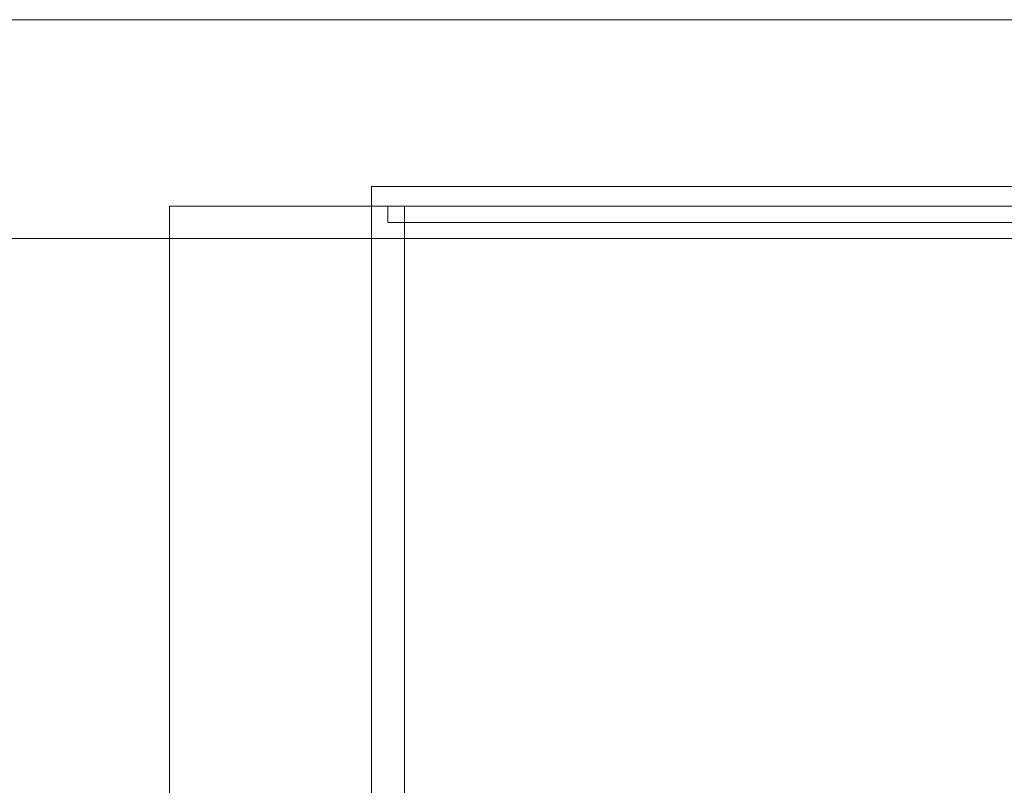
# Model space of a CAD drawing. Extents: x 5066 to 9756, y -2696 to -1109.
# Tile 206 of 208: x 9414.911 to 9415.091, y -2569.137 to -2568.997. Entities that reach past the tile are written whole.
import ezdxf

# ---------------------------------------------------------------- set-up
doc = ezdxf.new("R2010")
doc.units = 0
doc.header["$MEASUREMENT"] = 0
for name, color, linetype, lineweight in [('EL-Quadro de distribuição', 9, 'CONTINUOUS', 18), ('IFC-Parede padrão-Contorno', 44, 'CONTINUOUS', 5), ('IFC-Parte de elemento de construção-Contorno', 253, 'CONTINUOUS', 5)]:
    doc.layers.add(name, color=color, linetype=linetype, lineweight=lineweight)

msp = doc.modelspace()

# ---------------------------------------------------------------- linework, layer by layer
at = {"layer": 'EL-Quadro de distribuição'}
for p, q in [((9414.97518, -2569.02773), (9415.61118, -2569.02773)), ((9415.61118, -2569.02773), (9414.97518, -2569.02773)), ((9414.97518, -2569.03133), (9414.97518, -2569.02773)), ((9414.97518, -2569.02773), (9414.97518, -2569.03133)), ((9414.93818, -2569.23733), (9414.93818, -2569.03133)), ((9414.93818, -2569.03133), (9415.64818, -2569.03133)), ((9415.61118, -2569.03133), (9414.97518, -2569.03133)), ((9414.97518, -2569.03133), (9415.61118, -2569.03133)), ((9414.97518, -2569.03133), (9414.97518, -2569.23733)), ((9415.61118, -2569.03133), (9414.97518, -2569.03133)), ((9414.97518, -2569.03133), (9414.97518, -2569.23733)), ((9414.97518, -2569.03133), (9415.61118, -2569.03133)), ((9414.97818, -2569.03133), (9415.60818, -2569.03133)), ((9415.60818, -2569.03133), (9414.97818, -2569.03133)), ((9414.97818, -2569.03433), (9414.97818, -2569.03133)), ((9414.97818, -2569.03133), (9414.97818, -2569.03433)), ((9414.98118, -2569.23733), (9414.98118, -2569.03133)), ((9414.98118, -2569.03133), (9415.60518, -2569.03133)), ((9414.98118, -2569.03133), (9414.98118, -2569.23733)), ((9415.60518, -2569.03133), (9414.98118, -2569.03133)), ((9415.60818, -2569.03433), (9414.97818, -2569.03433)), ((9414.97818, -2569.03433), (9415.60818, -2569.03433))]:
    msp.add_line(p, q, dxfattribs=at)
at = {"layer": 'IFC-Parede padrão-Contorno', "color": 8, "lineweight": 5}
msp.add_line((9414.03554, -2569.03723), (9418.01195, -2569.03723), dxfattribs=at)
at = {"layer": 'IFC-Parte de elemento de construção-Contorno', "color": 8, "lineweight": 5}
msp.add_line((9412.65538, -2568.99723), (9417.99542, -2568.99723), dxfattribs=at)

doc.saveas('drawing.dxf')
